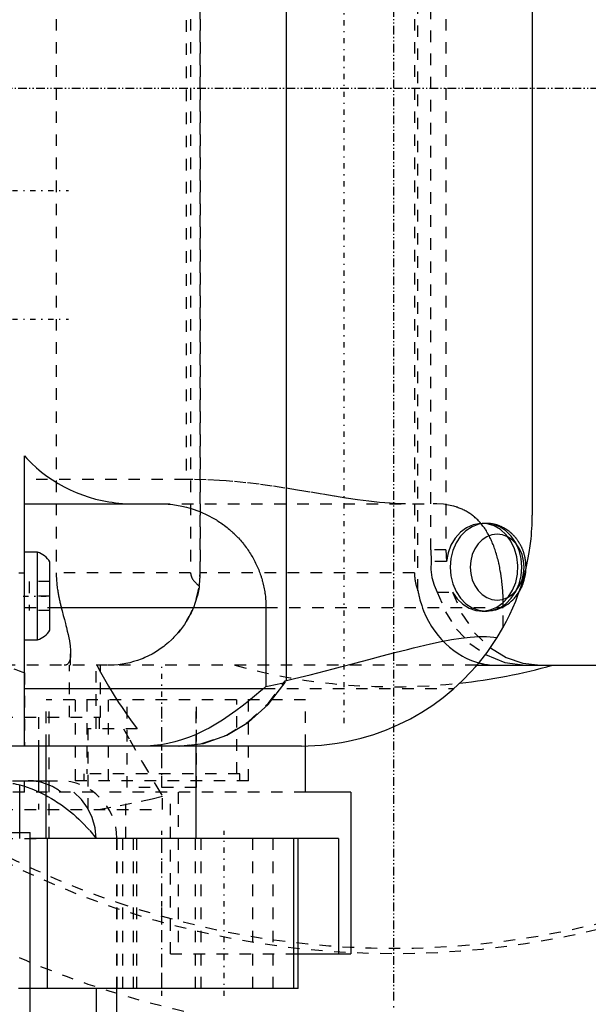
# Model space of a CAD drawing. Extents: x -584 to 223, y -128 to 128.
# Tile 12 of 21: x -32 to 17, y -79 to 6. Entities that reach past the tile are written whole.
import ezdxf

# ---------------------------------------------------------------- set-up
doc = ezdxf.new("R2010")
doc.units = 0
doc.linetypes.add('CENTER', pattern=[1.5, 0.45, -0.5, 0.05, -0.5])
doc.linetypes.add('DASHED', pattern=[2, 1, -1])
for name, color, linetype in [('AM_0', 7, 'CONTINUOUS'), ('AM_3', 7, 'DASHED'), ('AM_7', 7, 'CENTER')]:
    doc.layers.add(name, color=color, linetype=linetype)

msp = doc.modelspace()

# ---------------------------------------------------------------- linework, layer by layer
at = {"layer": 'AM_0', "color": 7, "linetype": 'CONTINUOUS'}
for p, q in [((-9.297, -51.329), (-9.297, 51.329)), ((12, 37), (12, -37)), ((-32, -57), (-32, -31.856)), ((-32, -36), (-20.365, -36)), ((-30.876, -40.2), (-32, -40.2)), ((-30.876, -47.8), (-30.876, -40.2)), ((-29.8, -46.954), (-29.8, -41.046)), ((-29.8, -45), (-11.073, -45)), ((-11.073, -45), (-11.073, -51.828)), ((-32, -47.8), (-30.876, -47.8)), ((7.2, -50), (68.005, -50)), ((-32, -52), (-11.269, -52)), ((-11.073, -51.828), (-11.269, -52)), ((-9.417, -51.358), (-9.297, -51.329)), ((-9.417, -51.482), (-9.417, -51.358)), ((-8, -57), (-122, -57)), ((-30.779, -57), (-30.779, -60)), ((-30.132, -65), (-30.132, -57)), ((-17.132, -65), (-17.132, -57)), ((-7.636, -61), (-7.636, -56.997)), ((-33.05, -60), (-30.132, -60)), ((-32.417, -64.5), (-32.417, -60.365)), ((-3.706, -61), (-7.636, -61)), ((-3.706, -61), (-3.706, -75)), ((-144.5, -64.5), (-31.5, -64.5)), ((-31.5, -89), (-31.5, -64.5)), ((-4.801, -65), (-31.508, -65)), ((-30.012, -78), (-30.012, -65)), ((-8.667, -78), (-8.667, -65)), ((-8.284, -78), (-8.284, -65)), ((-4.801, -65), (-4.801, -75)), ((-8.284, -75), (-3.706, -75)), ((-8.284, -78), (-31.508, -78)), ((-25.794, -78), (-25.794, -89)), ((-24, -89), (-24, -78))]:
    msp.add_line(p, q, dxfattribs=at)
for points in [[(8.377, -48.484), (9.736, -49.317), (11.198, -49.828), (12.712, -50)], [(7.947, -49.072), (9.629, -49.765), (11.393, -50)], [(-18.576, -57), (-16.491, -56.765), (-14.472, -56.067), (-12.581, -54.928), (-10.878, -53.383), (-9.417, -51.482)]]:
    msp.add_lwpolyline(points, dxfattribs=at)
for points in [[(-32, -31.856, 0), (-31.804, -32.07, 0), (-31.397, -32.484, 0), (-30.971, -32.878, 0), (-30.75, -33.068, 0), (-30.525, -33.252, 0), (-30.061, -33.605, 0), (-29.581, -33.937, 0), (-29.085, -34.246, 0), (-28.574, -34.531, 0), (-28.05, -34.793, 0), (-27.783, -34.915, 0), (-27.514, -35.031, 0), (-26.966, -35.243, 0), (-26.409, -35.43, 0), (-25.843, -35.591, 0), (-25.27, -35.726, 0), (-24.691, -35.834, 0), (-24.399, -35.878, 0), (-24.107, -35.915, 0), (-23.52, -35.969, 0), (-22.931, -35.997, 0), (-22.636, -36, 0)], [(-20.365, -36, 0), (-19.959, -36.009, 0), (-19.152, -36.077, 0), (-18.354, -36.213, 0), (-17.96, -36.307, 0), (-17.571, -36.417, 0), (-16.809, -36.685, 0), (-16.074, -37.017, 0), (-15.661, -37.239, 0), (-15.544, -37.306, 0), (-15.429, -37.375, 0), (-15.372, -37.409, 0), (-15.315, -37.445, 0), (-15.203, -37.517, 0), (-15.091, -37.59, 0), (-14.98, -37.665, 0), (-14.871, -37.742, 0), (-14.762, -37.82, 0), (-14.708, -37.86, 0), (-14.655, -37.9, 0), (-14.549, -37.981, 0), (-14.444, -38.064, 0), (-14.341, -38.148, 0), (-14.238, -38.233, 0), (-14.137, -38.32, 0), (-14.087, -38.365, 0), (-14.038, -38.409, 0), (-13.94, -38.499, 0), (-13.843, -38.59, 0), (-13.795, -38.636, 0), (-13.747, -38.682, 0), (-13.653, -38.776, 0), (-13.56, -38.872, 0), (-13.514, -38.92, 0), (-13.469, -38.968, 0), (-13.379, -39.066, 0), (-13.291, -39.165, 0), (-13.204, -39.265, 0), (-13.118, -39.367, 0), (-13.035, -39.469, 0), (-12.993, -39.521, 0), (-12.952, -39.573, 0), (-12.872, -39.678, 0), (-12.793, -39.784, 0), (-12.715, -39.892, 0), (-12.639, -40, 0), (-12.565, -40.109, 0), (-12.528, -40.164, 0), (-12.492, -40.22, 0), (-12.421, -40.331, 0), (-12.352, -40.443, 0), (-12.285, -40.557, 0), (-12.219, -40.671, 0), (-12.155, -40.786, 0), (-12.123, -40.844, 0), (-12.092, -40.902, 0), (-12.031, -41.019, 0), (-11.973, -41.137, 0), (-11.915, -41.256, 0), (-11.86, -41.375, 0), (-11.807, -41.495, 0), (-11.781, -41.556, 0), (-11.755, -41.616, 0), (-11.705, -41.738, 0), (-11.657, -41.86, 0), (-11.611, -41.983, 0), (-11.566, -42.107, 0), (-11.524, -42.231, 0), (-11.503, -42.294, 0), (-11.483, -42.356, 0), (-11.444, -42.482, 0), (-11.408, -42.607, 0), (-11.39, -42.671, 0), (-11.373, -42.734, 0), (-11.34, -42.861, 0), (-11.308, -42.988, 0), (-11.294, -43.052, 0), (-11.279, -43.116, 0), (-11.252, -43.244, 0), (-11.226, -43.373, 0), (-11.203, -43.502, 0), (-11.181, -43.631, 0), (-11.162, -43.76, 0), (-11.153, -43.825, 0), (-11.144, -43.89, 0), (-11.129, -44.02, 0), (-11.115, -44.15, 0), (-11.103, -44.281, 0), (-11.093, -44.411, 0), (-11.085, -44.542, 0), (-11.082, -44.607, 0), (-11.079, -44.673, 0), (-11.075, -44.804, 0), (-11.074, -44.935, 0), (-11.073, -45, 0)], [(8.965, -47.592, 0), (9.135, -47.315, 0), (9.46, -46.754, 0), (9.767, -46.184, 0), (9.913, -45.896, 0), (10.053, -45.607, 0), (10.32, -45.023, 0), (10.567, -44.433, 0), (10.794, -43.839, 0), (11.001, -43.241, 0), (11.188, -42.64, 0), (11.274, -42.339, 0), (11.355, -42.038, 0), (11.502, -41.436, 0), (11.629, -40.833, 0), (11.737, -40.233, 0), (11.826, -39.634, 0), (11.896, -39.04, 0), (11.924, -38.744, 0), (11.947, -38.449, 0), (11.981, -37.865, 0), (11.998, -37.286, 0), (12, -37, 0)], [(10.869, -43.629, 0), (10.899, -43.579, 0), (10.958, -43.478, 0), (11.013, -43.374, 0), (11.039, -43.322, 0), (11.065, -43.269, 0), (11.114, -43.163, 0), (11.16, -43.055, 0), (11.202, -42.945, 0), (11.242, -42.835, 0), (11.278, -42.723, 0), (11.295, -42.667, 0), (11.311, -42.61, 0), (11.341, -42.496, 0), (11.367, -42.381, 0), (11.391, -42.265, 0), (11.411, -42.148, 0), (11.427, -42.031, 0), (11.435, -41.972, 0), (11.441, -41.913, 0), (11.451, -41.795, 0), (11.458, -41.677, 0), (11.46, -41.618, 0)], [(-9.297, -51.329, 0), (-8.599, -51.157, 0), (-7.233, -50.815, 0), (-5.906, -50.476, 0), (-5.258, -50.308, 0), (-4.62, -50.141, 0), (-3.375, -49.813, 0), (-2.172, -49.494, 0), (-1.011, -49.187, 0), (0.106, -48.894, 0), (1.178, -48.619, 0), (1.697, -48.489, 0), (2.205, -48.366, 0), (3.185, -48.137, 0), (4.117, -47.939, 0), (5.001, -47.773, 0), (5.835, -47.645, 0), (6.621, -47.557, 0), (6.996, -47.529, 0), (7.358, -47.512, 0), (8.041, -47.511, 0), (8.67, -47.554, 0), (8.965, -47.592, 0)], [(-8, -57, 0), (-7.416, -56.991, 0), (-6.253, -56.924, 0), (-5.099, -56.788, 0), (-4.526, -56.696, 0), (-3.957, -56.587, 0), (-2.83, -56.32, 0), (-1.721, -55.989, 0), (-0.635, -55.594, 0), (0.421, -55.141, 0), (1.442, -54.631, 0), (1.94, -54.355, 0), (2.429, -54.066, 0), (3.377, -53.449, 0), (4.286, -52.782, 0), (5.148, -52.071, 0), (5.959, -51.323, 0), (6.719, -50.541, 0), (7.079, -50.139, 0), (7.426, -49.729, 0), (8.081, -48.891, 0), (8.684, -48.03, 0), (8.965, -47.592, 0)], [(-32.913, -50.319, 0), (-32.762, -50.378, 0), (-32.459, -50.493, 0), (-32.153, -50.604, 0), (-32, -50.657, 0)], [(7.373, -49.793, 0), (7.416, -49.805, 0), (7.502, -49.827, 0), (7.588, -49.848, 0), (7.632, -49.858, 0), (7.675, -49.867, 0), (7.762, -49.885, 0), (7.849, -49.902, 0), (7.936, -49.918, 0), (8.023, -49.932, 0), (8.109, -49.944, 0), (8.152, -49.95, 0), (8.195, -49.956, 0), (8.281, -49.966, 0), (8.367, -49.974, 0), (8.452, -49.982, 0), (8.537, -49.988, 0), (8.621, -49.993, 0), (8.663, -49.995, 0), (8.704, -49.996, 0), (8.787, -49.999, 0), (8.869, -50, 0), (8.909, -50, 0)], [(-11.269, -52, 0), (-11.531, -52.225, 0), (-12.059, -52.67, 0), (-12.595, -53.109, 0), (-12.867, -53.325, 0), (-13.141, -53.538, 0), (-13.695, -53.954, 0), (-14.261, -54.356, 0), (-14.838, -54.74, 0), (-15.422, -55.102, 0), (-16.008, -55.435, 0), (-16.302, -55.591, 0), (-16.596, -55.739, 0), (-17.187, -56.012, 0), (-17.782, -56.255, 0), (-18.38, -56.465, 0), (-18.979, -56.641, 0), (-19.578, -56.782, 0), (-19.879, -56.84, 0), (-20.179, -56.888, 0), (-20.781, -56.96, 0), (-21.383, -56.996, 0), (-21.686, -57, 0)], [(-11.073, -51.828, 0), (-10.796, -51.776, 0), (-10.243, -51.665, 0), (-9.692, -51.545, 0), (-9.417, -51.482, 0)], [(-33.004, -60.234, 0), (-32.908, -60.253, 0), (-32.713, -60.294, 0), (-32.516, -60.34, 0), (-32.417, -60.365, 0)], [(-32.417, -60.365, 0), (-32.011, -60.487, 0), (-31.227, -60.773, 0), (-30.483, -61.107, 0), (-30.126, -61.289, 0)], [(-30.131, -60.272, 0), (-30.172, -60.257, 0), (-30.255, -60.229, 0), (-30.339, -60.202, 0), (-30.382, -60.189, 0), (-30.425, -60.177, 0), (-30.511, -60.153, 0), (-30.598, -60.131, 0), (-30.685, -60.111, 0), (-30.773, -60.092, 0), (-30.862, -60.075, 0), (-30.906, -60.067, 0), (-30.95, -60.059, 0), (-31.038, -60.046, 0), (-31.127, -60.034, 0), (-31.214, -60.024, 0), (-31.302, -60.016, 0), (-31.388, -60.01, 0), (-31.431, -60.007, 0), (-31.474, -60.005, 0), (-31.559, -60.002, 0), (-31.643, -60, 0), (-31.684, -60, 0)]]:
    msp.add_polyline3d(points, dxfattribs=at)
for centre, radius, start, end in [((0, 0), 93.5, 254.17338, 339.64426), ((-31.5, -42.1), 2, 31.78833, 71.80513), ((0, 0), 92.807, 254.0521, 331.64672), ((-31.5, -45.9), 2, 288.19487, 328.21167), ((0, 0), 51.861, 276.34151, 285.39698), ((0, 0), 95.35, 254.48826, 312.05738)]:
    msp.add_arc(centre, radius, start, end, dxfattribs=at)
at = {"layer": 'AM_3', "color": 6, "linetype": 'DASHED'}
for p, q in [((2.1, -43.548), (2.1, 43.548)), ((-29.248, 42), (-29.248, -42)), ((-17.602, 42), (-17.602, -42)), ((-16.785, 42), (-16.785, -42)), ((-16.781, -42), (-16.781, 42)), ((1.795, 42), (1.795, -42)), ((3.201, -40), (3.201, 40)), ((4.521, 40), (4.521, -40)), ((-18, 33.887), (-18, -33.887)), ((-18, -33.887), (-32, -33.887)), ((-20.365, -36), (3.424, -36)), ((7.987, -37.7), (7.647, -37.7)), ((3.201, -40), (3.242, -40.996)), ((4.521, -40), (3.201, -40)), ((4.521, -40), (4.562, -40.996)), ((4.562, -40.996), (3.242, -40.996)), ((-78.485, -42), (-32, -42)), ((-17.602, -42), (-29.248, -42)), ((1.795, -42), (-16.785, -42)), ((-31.6, -42.75), (-31.6, -45.25)), ((-29.8, -42.75), (-31.6, -42.75)), ((-29.8, -44), (-31.6, -44)), ((3.774, -43.673), (5.094, -43.673)), ((-32, -45), (-29.8, -45)), ((-11.073, -45), (9.495, -45)), ((9.495, -46.691), (9.495, -45)), ((-29.8, -45.25), (-31.6, -45.25)), ((7.647, -45.3), (7.987, -45.3)), ((-28, -50), (-28, -48.936)), ((7.2, -50), (-45.426, -50)), ((-28.088, -54.5), (-28.088, -50)), ((-25.775, -55.5), (-25.775, -50)), ((-25.735, -50), (-25.414, -50.598)), ((-25.414, -50.007), (-25.446, -50)), ((-25.419, -50), (-25.414, -50.007)), ((-25.414, -54.5), (-25.414, -50.007)), ((-32, -50.657), (-32, -57)), ((-11.269, -52), (5.229, -52)), ((-30.132, -57), (-30.132, -53)), ((-7.636, -53), (-30.132, -53)), ((-29.853, -65), (-29.853, -53)), ((-27.6, -53), (-27.6, -60)), ((-26.6, -53), (-26.6, -59.4)), ((-24.755, -53), (-24.755, -61)), ((-23.1, -60.6), (-23.1, -53)), ((-20.1, -60.6), (-20.1, -53)), ((-17.132, -57), (-17.132, -53)), ((-17.1, -60.6), (-17.1, -53)), ((-13.6, -59.4), (-13.6, -53)), ((-12.6, -60), (-12.6, -53)), ((-7.636, -56.997), (-7.636, -53)), ((-138, -54.5), (-25.414, -54.5)), ((-30.779, -54.5), (-30.779, -57)), ((-25.52, -54.5), (-25.52, -55.5)), ((-22.23, -55.5), (-26.509, -55.5)), ((-26.509, -55.5), (-26.509, -62.5)), ((-26.85, -59.4), (-26.85, -60)), ((-13.35, -59.4), (-26.85, -59.4)), ((-13.35, -60), (-13.35, -59.4)), ((-32, -61), (-32, -60)), ((-30.779, -60), (-30.779, -62.5)), ((-30.132, -60), (-29, -60)), ((-12.6, -60), (-27.6, -60)), ((-26, -61), (-34.741, -61)), ((-7.636, -61), (-24.755, -61)), ((-23.204, -65), (-23.204, -61)), ((-17.1, -60.6), (-23.1, -60.6)), ((-20.033, -62.5), (-20.033, -61.377)), ((-19.356, -75), (-19.356, -61)), ((-18.669, -61), (-18.669, -75)), ((-36, -62.5), (-20.033, -62.5)), ((-32.417, -65), (-32.417, -64.5)), ((-38, -65), (-30.012, -65)), ((-24.002, -65), (-24.002, -78)), ((-24, -78), (-24, -65)), ((-23.5, -65), (-23.5, -78)), ((-22.592, -65), (-22.592, -78)), ((-22.566, -78), (-22.566, -65)), ((-22.272, -78), (-22.272, -65)), ((-20.113, -78), (-20.113, -65)), ((-17.2, -65), (-17.2, -78)), ((-16.7, -78), (-16.7, -65)), ((-12.2, -78), (-12.2, -65)), ((-10.456, -78), (-10.456, -65)), ((-19.356, -75), (-8.284, -75)), ((-31.508, -78), (-32.7, -78))]:
    msp.add_line(p, q, dxfattribs=at)
for points in [[(5.094, -43.673), (5.493, -44.244), (5.977, -44.707), (6.527, -45.045), (7.119, -45.245), (7.733, -45.299), (8.343, -45.204), (8.926, -44.964), (9.459, -44.59), (9.921, -44.095), (10.295, -43.498), (10.565, -42.823), (10.721, -42.097), (10.757, -41.348), (10.672, -40.604), (10.469, -39.896), (10.155, -39.25), (9.744, -38.692), (9.25, -38.243), (8.695, -37.922), (8.098, -37.74), (7.484, -37.705), (6.876, -37.819), (6.298, -38.076), (5.772, -38.466), (5.32, -38.975), (4.959, -39.583), (4.703, -40.266), (4.562, -40.996)], [(3.242, -40.996), (3.219, -41.699), (3.302, -42.396), (3.49, -43.061), (3.774, -43.673)], [(3.774, -43.673), (4.48, -45.365), (5.435, -46.863), (6.605, -48.114), (7.947, -49.072)], [(5.094, -43.673), (5.899, -45.551), (7.01, -47.179), (8.377, -48.484)], [(-18.655, -57), (-16.546, -56.759), (-14.504, -56.044), (-12.595, -54.879), (-10.881, -53.3), (-9.417, -51.358)], [(-25.794, -65), (-25.878, -64.078), (-26.125, -63.188), (-26.527, -62.359), (-27.072, -61.622), (-27.738, -61)]]:
    msp.add_lwpolyline(points, dxfattribs=at)
for points in [[(7.987, -45.3), (8.594, -45.227), (9.178, -45.011), (9.716, -44.66), (10.188, -44.187), (10.575, -43.611), (10.863, -42.954), (11.04, -42.241), (11.1, -41.5), (11.04, -40.759), (10.863, -40.046), (10.575, -39.389), (10.188, -38.813), (9.716, -38.34), (9.178, -37.989), (8.594, -37.773), (7.987, -37.7), (7.38, -37.773), (6.796, -37.989), (6.257, -38.34), (5.786, -38.813), (5.399, -39.389), (5.111, -40.046), (4.934, -40.759), (4.874, -41.5), (4.934, -42.241), (5.111, -42.954), (5.399, -43.611), (5.786, -44.187), (6.257, -44.66), (6.796, -45.011), (7.38, -45.227)], [(8.962, -38.646), (8.506, -38.701), (8.067, -38.864), (7.663, -39.127), (7.309, -39.482), (7.018, -39.915), (6.802, -40.408), (6.669, -40.943), (6.624, -41.5), (6.669, -42.057), (6.802, -42.592), (7.018, -43.085), (7.309, -43.518), (7.663, -43.873), (8.067, -44.136), (8.506, -44.299), (8.962, -44.354), (9.418, -44.299), (9.856, -44.136), (10.261, -43.873), (10.615, -43.518), (10.905, -43.085), (11.121, -42.592), (11.254, -42.057), (11.299, -41.5), (11.254, -40.943), (11.121, -40.408), (10.905, -39.915), (10.615, -39.482), (10.261, -39.127), (9.856, -38.864), (9.418, -38.701)]]:
    msp.add_lwpolyline(points, close=True, dxfattribs=at)
for points in [[(1.02, -36, 0), (0.585, -35.995, 0), (-0.305, -35.956, 0), (-1.225, -35.883, 0), (-1.695, -35.835, 0), (-2.171, -35.781, 0), (-3.143, -35.653, 0), (-4.14, -35.506, 0), (-5.16, -35.344, 0), (-6.202, -35.171, 0), (-7.263, -34.993, 0), (-7.8, -34.903, 0), (-8.342, -34.813, 0), (-9.438, -34.638, 0), (-10.549, -34.472, 0), (-11.673, -34.319, 0), (-12.808, -34.184, 0), (-13.952, -34.071, 0), (-14.527, -34.023, 0), (-15.104, -33.982, 0), (-16.26, -33.922, 0), (-17.42, -33.891, 0), (-18, -33.887, 0)], [(9.495, -45, 0), (9.495, -44.93, 0), (9.494, -44.788, 0), (9.492, -44.646, 0), (9.491, -44.575, 0), (9.489, -44.503, 0), (9.486, -44.36, 0), (9.481, -44.217, 0), (9.475, -44.073, 0), (9.467, -43.929, 0), (9.459, -43.785, 0), (9.455, -43.713, 0), (9.45, -43.641, 0), (9.44, -43.497, 0), (9.429, -43.353, 0), (9.416, -43.209, 0), (9.403, -43.065, 0), (9.388, -42.922, 0), (9.38, -42.851, 0), (9.372, -42.779, 0), (9.355, -42.637, 0), (9.338, -42.495, 0), (9.328, -42.425, 0), (9.318, -42.354, 0), (9.298, -42.214, 0), (9.277, -42.074, 0), (9.266, -42.005, 0), (9.254, -41.935, 0), (9.231, -41.797, 0), (9.206, -41.661, 0), (9.18, -41.525, 0), (9.153, -41.39, 0), (9.125, -41.257, 0), (9.111, -41.19, 0), (9.096, -41.124, 0), (9.065, -40.993, 0), (9.034, -40.864, 0), (9.001, -40.736, 0), (8.967, -40.609, 0), (8.932, -40.484, 0), (8.915, -40.422, 0), (8.897, -40.36, 0), (8.859, -40.238, 0), (8.821, -40.118, 0), (8.782, -39.999, 0), (8.742, -39.883, 0), (8.701, -39.768, 0), (8.68, -39.711, 0), (8.659, -39.655, 0), (8.615, -39.544, 0), (8.571, -39.434, 0), (8.526, -39.327, 0), (8.48, -39.222, 0), (8.433, -39.119, 0), (8.41, -39.068, 0), (8.386, -39.018, 0), (8.337, -38.919, 0), (8.288, -38.823, 0), (8.238, -38.728, 0), (8.186, -38.634, 0), (8.134, -38.541, 0), (8.107, -38.496, 0), (8.08, -38.45, 0), (8.025, -38.361, 0), (7.968, -38.273, 0), (7.94, -38.229, 0), (7.911, -38.186, 0), (7.852, -38.101, 0), (7.793, -38.018, 0), (7.762, -37.977, 0), (7.732, -37.936, 0), (7.669, -37.856, 0), (7.606, -37.777, 0), (7.542, -37.7, 0), (7.476, -37.625, 0), (7.409, -37.551, 0), (7.375, -37.515, 0), (7.341, -37.479, 0), (7.272, -37.409, 0), (7.202, -37.34, 0), (7.13, -37.273, 0), (7.058, -37.208, 0), (6.984, -37.145, 0), (6.947, -37.114, 0), (6.91, -37.084, 0), (6.834, -37.024, 0), (6.757, -36.966, 0), (6.679, -36.91, 0), (6.601, -36.856, 0), (6.521, -36.803, 0), (6.48, -36.777, 0), (6.44, -36.752, 0), (6.358, -36.703, 0), (6.275, -36.656, 0), (6.192, -36.611, 0), (6.107, -36.567, 0), (6.021, -36.525, 0), (5.978, -36.505, 0), (5.935, -36.485, 0), (5.848, -36.446, 0), (5.76, -36.409, 0), (5.671, -36.374, 0), (5.581, -36.341, 0), (5.49, -36.31, 0), (5.445, -36.294, 0), (5.399, -36.28, 0), (5.307, -36.251, 0), (5.215, -36.225, 0), (5.168, -36.212, 0), (4.886, -36.144, 0), (4.308, -36.049, 0), (3.72, -36.005, 0), (3.424, -36, 0)], [(11.46, -41.618, 0), (11.46, -41.59, 0), (11.461, -41.535, 0), (11.461, -41.48, 0), (11.461, -41.452, 0), (11.461, -41.425, 0), (11.459, -41.37, 0), (11.457, -41.315, 0), (11.454, -41.26, 0), (11.451, -41.205, 0), (11.447, -41.15, 0), (11.444, -41.122, 0), (11.442, -41.095, 0), (11.436, -41.04, 0), (11.43, -40.986, 0), (11.422, -40.931, 0), (11.415, -40.877, 0), (11.406, -40.822, 0), (11.402, -40.795, 0), (11.397, -40.768, 0), (11.387, -40.714, 0), (11.376, -40.66, 0), (11.37, -40.633, 0), (11.365, -40.606, 0), (11.352, -40.552, 0), (11.34, -40.499, 0), (11.333, -40.472, 0), (11.326, -40.445, 0), (11.312, -40.392, 0), (11.297, -40.339, 0), (11.281, -40.287, 0), (11.265, -40.234, 0), (11.248, -40.182, 0), (11.239, -40.156, 0), (11.23, -40.13, 0), (11.211, -40.079, 0), (11.192, -40.028, 0), (11.172, -39.977, 0), (11.152, -39.926, 0), (11.131, -39.876, 0), (11.12, -39.851, 0), (11.109, -39.826, 0), (11.086, -39.776, 0), (11.063, -39.727, 0), (11.039, -39.678, 0), (11.015, -39.629, 0), (10.989, -39.581, 0), (10.977, -39.557, 0), (10.964, -39.533, 0), (10.937, -39.486, 0), (10.91, -39.439, 0), (10.882, -39.392, 0), (10.854, -39.346, 0), (10.824, -39.3, 0), (10.81, -39.277, 0), (10.795, -39.255, 0), (10.764, -39.21, 0), (10.733, -39.165, 0), (10.702, -39.121, 0), (10.669, -39.078, 0), (10.636, -39.035, 0), (10.62, -39.013, 0), (10.603, -38.992, 0), (10.569, -38.95, 0), (10.534, -38.909, 0), (10.517, -38.888, 0), (10.499, -38.868, 0), (10.463, -38.828, 0), (10.427, -38.788, 0), (10.408, -38.768, 0), (10.39, -38.749, 0), (10.352, -38.71, 0), (10.314, -38.672, 0), (10.276, -38.635, 0), (10.237, -38.598, 0), (10.197, -38.562, 0), (10.177, -38.544, 0), (10.157, -38.527, 0), (10.116, -38.492, 0), (10.075, -38.457, 0), (10.033, -38.424, 0), (9.991, -38.391, 0), (9.948, -38.359, 0), (9.927, -38.343, 0), (9.905, -38.327, 0), (9.861, -38.296, 0), (9.817, -38.266, 0), (9.773, -38.236, 0), (9.727, -38.207, 0), (9.682, -38.179, 0), (9.659, -38.165, 0), (9.636, -38.152, 0), (9.589, -38.125, 0), (9.543, -38.099, 0), (9.496, -38.074, 0), (9.448, -38.049, 0), (9.4, -38.026, 0), (9.376, -38.014, 0), (9.352, -38.003, 0), (9.304, -37.981, 0), (9.255, -37.96, 0), (9.206, -37.939, 0), (9.156, -37.92, 0), (9.106, -37.901, 0), (9.082, -37.892, 0), (9.056, -37.883, 0), (9.006, -37.866, 0), (8.956, -37.849, 0), (8.93, -37.841, 0), (8.905, -37.834, 0), (8.854, -37.819, 0), (8.803, -37.805, 0), (8.777, -37.799, 0), (8.751, -37.792, 0), (8.699, -37.78, 0), (8.647, -37.769, 0), (8.595, -37.758, 0), (8.543, -37.749, 0), (8.49, -37.74, 0), (8.464, -37.736, 0), (8.437, -37.732, 0), (8.385, -37.725, 0), (8.332, -37.719, 0), (8.279, -37.713, 0), (8.226, -37.709, 0), (8.173, -37.705, 0), (8.146, -37.704, 0), (8.119, -37.703, 0), (8.066, -37.701, 0), (8.013, -37.7, 0), (7.987, -37.7, 0)], [(-29.248, -42, 0), (-29.248, -42.011, 0), (-29.248, -42.032, 0), (-29.248, -42.053, 0), (-29.248, -42.064, 0), (-29.248, -42.075, 0), (-29.247, -42.096, 0), (-29.247, -42.118, 0), (-29.247, -42.14, 0), (-29.246, -42.161, 0), (-29.246, -42.183, 0), (-29.246, -42.194, 0), (-29.246, -42.205, 0), (-29.245, -42.226, 0), (-29.244, -42.248, 0), (-29.242, -42.324, 0), (-29.24, -42.389, 0), (-29.236, -42.454, 0), (-29.229, -42.584, 0), (-29.22, -42.711, 0), (-29.21, -42.837, 0), (-29.198, -42.96, 0), (-29.185, -43.08, 0), (-29.178, -43.139, 0), (-29.171, -43.197, 0), (-29.156, -43.309, 0), (-29.141, -43.418, 0), (-29.125, -43.521, 0), (-29.109, -43.62, 0), (-29.093, -43.717, 0), (-29.085, -43.765, 0), (-29.076, -43.812, 0), (-29.059, -43.906, 0), (-29.041, -43.999, 0), (-29.032, -44.045, 0), (-29.023, -44.091, 0), (-29.005, -44.181, 0), (-28.986, -44.27, 0), (-28.977, -44.314, 0), (-28.967, -44.358, 0), (-28.948, -44.444, 0), (-28.929, -44.529, 0), (-28.91, -44.613, 0), (-28.891, -44.695, 0), (-28.872, -44.777, 0), (-28.862, -44.817, 0), (-28.852, -44.857, 0), (-28.833, -44.935, 0), (-28.814, -45.012, 0), (-28.748, -45.272, 0), (-28.642, -45.677, 0), (-28.547, -46.039, 0), (-28.456, -46.383, 0), (-28.412, -46.55, 0), (-28.37, -46.714, 0), (-28.292, -47.029, 0), (-28.222, -47.331, 0), (-28.16, -47.619, 0), (-28.108, -47.893, 0), (-28.066, -48.152, 0), (-28.048, -48.276, 0), (-28.034, -48.396, 0), (-28.012, -48.624, 0), (-28.001, -48.836, 0), (-28, -48.936, 0)], [(-17.602, -42, 0), (-17.602, -42.005, 0), (-17.602, -42.015, 0), (-17.602, -42.026, 0), (-17.601, -42.031, 0), (-17.601, -42.036, 0), (-17.601, -42.046, 0), (-17.6, -42.057, 0), (-17.599, -42.067, 0), (-17.598, -42.077, 0), (-17.597, -42.088, 0), (-17.597, -42.093, 0), (-17.596, -42.098, 0), (-17.595, -42.108, 0), (-17.593, -42.119, 0), (-17.592, -42.129, 0), (-17.59, -42.139, 0), (-17.588, -42.15, 0), (-17.587, -42.155, 0), (-17.586, -42.16, 0), (-17.584, -42.17, 0), (-17.582, -42.181, 0), (-17.581, -42.186, 0), (-17.58, -42.191, 0), (-17.577, -42.201, 0), (-17.575, -42.212, 0), (-17.574, -42.217, 0), (-17.572, -42.222, 0), (-17.569, -42.232, 0), (-17.566, -42.243, 0), (-17.563, -42.253, 0), (-17.56, -42.263, 0), (-17.557, -42.274, 0), (-17.555, -42.279, 0), (-17.553, -42.284, 0), (-17.55, -42.294, 0), (-17.546, -42.305, 0), (-17.542, -42.315, 0), (-17.538, -42.325, 0), (-17.534, -42.336, 0), (-17.532, -42.341, 0), (-17.53, -42.346, 0), (-17.525, -42.356, 0), (-17.521, -42.366, 0), (-17.516, -42.377, 0), (-17.512, -42.387, 0), (-17.507, -42.397, 0), (-17.504, -42.403, 0), (-17.502, -42.408, 0), (-17.496, -42.418, 0), (-17.491, -42.428, 0), (-17.472, -42.464, 0), (-17.435, -42.526, 0), (-17.414, -42.557, 0), (-17.393, -42.588, 0), (-17.347, -42.65, 0), (-17.296, -42.712, 0), (-17.24, -42.773, 0), (-17.18, -42.835, 0), (-17.116, -42.897, 0), (-17.082, -42.927, 0), (-17.046, -42.958, 0), (-16.972, -43.02, 0), (-16.894, -43.081, 0), (-16.853, -43.112, 0)], [(-16.853, -43.112, 0), (-16.849, -43.083, 0), (-16.842, -43.025, 0), (-16.836, -42.966, 0), (-16.832, -42.936, 0), (-16.829, -42.906, 0), (-16.823, -42.845, 0), (-16.817, -42.783, 0), (-16.811, -42.721, 0), (-16.806, -42.658, 0), (-16.802, -42.594, 0), (-16.799, -42.562, 0), (-16.797, -42.53, 0), (-16.794, -42.467, 0), (-16.79, -42.403, 0), (-16.788, -42.339, 0), (-16.785, -42.276, 0), (-16.784, -42.213, 0), (-16.783, -42.182, 0), (-16.782, -42.151, 0), (-16.781, -42.09, 0), (-16.781, -42.03, 0), (-16.781, -42, 0)], [(1.795, -42, 0), (1.795, -42.042, 0), (1.797, -42.127, 0), (1.801, -42.215, 0), (1.803, -42.259, 0), (1.807, -42.303, 0), (1.815, -42.393, 0), (1.825, -42.483, 0), (1.837, -42.573, 0), (1.851, -42.663, 0), (1.867, -42.752, 0), (1.876, -42.797, 0), (1.885, -42.841, 0), (1.905, -42.929, 0), (1.927, -43.015, 0), (1.949, -43.099, 0), (1.973, -43.18, 0), (1.998, -43.261, 0), (2.011, -43.301, 0), (2.024, -43.342, 0), (2.053, -43.424, 0), (2.084, -43.507, 0), (2.1, -43.548, 0)], [(-16.853, -43.112, 0), (-16.875, -43.255, 0), (-16.926, -43.54, 0), (-16.987, -43.823, 0), (-17.021, -43.964, 0), (-17.059, -44.103, 0), (-17.14, -44.381, 0), (-17.232, -44.656, 0), (-17.334, -44.928, 0), (-17.446, -45.196, 0), (-17.567, -45.459, 0), (-17.631, -45.589, 0), (-17.697, -45.717, 0), (-17.836, -45.97, 0), (-17.985, -46.218, 0), (-18.141, -46.459, 0), (-18.306, -46.695, 0), (-18.48, -46.925, 0), (-18.57, -47.038, 0), (-18.661, -47.148, 0), (-18.851, -47.365, 0), (-19.048, -47.575, 0), (-19.149, -47.678, 0)], [(2.1, -43.548, 0), (2.108, -43.592, 0), (2.124, -43.68, 0), (2.142, -43.767, 0), (2.151, -43.811, 0), (2.16, -43.854, 0), (2.179, -43.941, 0), (2.199, -44.027, 0), (2.274, -44.324, 0), (2.422, -44.809, 0), (2.503, -45.039, 0), (2.591, -45.269, 0), (2.792, -45.73, 0), (3.023, -46.186, 0), (3.28, -46.626, 0), (3.558, -47.04, 0), (3.848, -47.421, 0), (3.994, -47.597, 0), (4.146, -47.768, 0), (4.471, -48.104, 0), (4.822, -48.424, 0), (5.193, -48.72, 0), (5.575, -48.985, 0), (5.961, -49.217, 0), (6.153, -49.319, 0), (6.343, -49.413, 0), (6.739, -49.584, 0), (7.158, -49.731, 0), (7.373, -49.793, 0)], [(7.987, -45.3, 0), (8.083, -45.299, 0), (8.274, -45.287, 0), (8.464, -45.264, 0), (8.559, -45.249, 0), (8.653, -45.23, 0), (8.84, -45.185, 0), (9.025, -45.128, 0), (9.205, -45.061, 0), (9.382, -44.983, 0), (9.553, -44.895, 0), (9.637, -44.848, 0), (9.719, -44.798, 0), (9.88, -44.691, 0), (10.035, -44.575, 0), (10.184, -44.45, 0), (10.326, -44.316, 0), (10.46, -44.176, 0), (10.524, -44.103, 0), (10.587, -44.028, 0), (10.706, -43.873, 0), (10.817, -43.712, 0), (10.869, -43.629, 0)], [(-19.149, -47.678, 0), (-19.274, -47.799, 0), (-19.531, -48.034, 0), (-19.798, -48.256, 0), (-19.935, -48.363, 0), (-20.074, -48.467, 0), (-20.357, -48.665, 0), (-20.649, -48.85, 0), (-20.949, -49.023, 0), (-21.255, -49.183, 0), (-21.569, -49.329, 0), (-21.728, -49.397, 0), (-21.888, -49.461, 0), (-22.211, -49.58, 0), (-22.54, -49.683, 0), (-22.872, -49.773, 0), (-23.207, -49.848, 0), (-23.546, -49.908, 0), (-23.715, -49.932, 0), (-23.886, -49.953, 0), (-24.227, -49.983, 0), (-24.569, -49.998, 0), (-24.741, -50, 0)], [(-28, -48.936, 0), (-28, -48.992, 0), (-28.004, -49.1, 0), (-28.011, -49.202, 0), (-28.016, -49.25, 0), (-28.022, -49.297, 0), (-28.036, -49.387, 0), (-28.054, -49.471, 0), (-28.075, -49.548, 0), (-28.099, -49.619, 0), (-28.127, -49.684, 0), (-28.141, -49.714, 0), (-28.157, -49.743, 0), (-28.191, -49.797, 0), (-28.229, -49.845, 0), (-28.27, -49.888, 0), (-28.316, -49.924, 0), (-28.365, -49.953, 0), (-28.391, -49.965, 0), (-28.417, -49.976, 0), (-28.474, -49.991, 0), (-28.534, -49.999, 0), (-28.566, -50, 0)], [(-25.414, -50.598, 0), (-25.189, -51.005, 0), (-24.723, -51.812, 0), (-24.238, -52.608, 0), (-23.988, -53.001, 0)], [(-23.988, -53.001, 0), (-23.843, -53.224, 0), (-23.549, -53.666, 0), (-23.251, -54.103, 0), (-23.099, -54.319, 0)], [(-23.099, -54.319, 0), (-22.957, -54.52, 0), (-22.669, -54.917, 0), (-22.377, -55.307, 0), (-22.23, -55.5, 0)], [(-23.414, -55.5, 0), (-22.874, -56.47, 0), (-21.766, -58.422, 0), (-20.62, -60.388, 0), (-20.033, -61.377, 0)], [(-28.818, -61, 0), (-28.852, -60.973, 0), (-28.921, -60.921, 0), (-28.991, -60.87, 0), (-29.027, -60.845, 0), (-29.062, -60.82, 0), (-29.134, -60.772, 0), (-29.207, -60.725, 0), (-29.28, -60.68, 0), (-29.353, -60.636, 0), (-29.427, -60.594, 0), (-29.464, -60.573, 0), (-29.501, -60.553, 0), (-29.574, -60.514, 0), (-29.648, -60.477, 0), (-29.722, -60.441, 0), (-29.795, -60.408, 0), (-29.867, -60.376, 0), (-29.904, -60.36, 0), (-29.941, -60.345, 0), (-30.016, -60.315, 0), (-30.092, -60.286, 0), (-30.131, -60.272, 0)], [(-30.126, -61.289, 0), (-29.971, -61.373, 0), (-29.666, -61.546, 0), (-29.369, -61.726, 0), (-29.224, -61.818, 0), (-29.081, -61.911, 0), (-28.801, -62.101, 0), (-28.53, -62.296, 0), (-28.266, -62.496, 0), (-28.009, -62.7, 0), (-27.761, -62.908, 0), (-27.64, -63.014, 0), (-27.521, -63.12, 0), (-27.288, -63.334, 0), (-27.063, -63.551, 0), (-26.338, -64.326, 0), (-25.794, -65, 0)], [(-20.033, -61.377, 0), (-20.924, -61.587, 0), (-22.716, -61.98, 0), (-24.519, -62.336, 0), (-25.424, -62.5, 0)]]:
    msp.add_polyline3d(points, dxfattribs=at)
msp.add_circle((0, 0), 75, dxfattribs=at)
for centre, radius, start, end in [((0, 0), 94, 91.86887, 178.13113), ((0, 0), 93.35, 51.20133, 308.79867), ((0, 0), 93, 48.28875, 311.71125), ((0, 0), 95.35, 104.57838, 249.77312), ((0, 0), 90.661, 47.36628, 312.63372), ((0, 0), 90.65, 47.41168, 312.58832), ((0, 0), 87.75, 11.17067, 181.76711), ((0, 0), 82, 10.54029, 349.45971), ((0, 0), 74.5, 251.20714, 251.20581), ((0, 0), 94, 181.86887, 313.02695), ((0, 0), 87.75, 187.19289, 348.82933), ((0, 0), 93.5, 200.81367, 254.17338), ((-24.785, -42), 8, 314.78818, 0), ((0, 0), 92.807, 212.59868, 254.0521), ((0, 0), 51.861, 254.60302, 276.34151), ((-29, -65), 5, 0, 90)]:
    msp.add_arc(centre, radius, start, end, dxfattribs=at)
at = {"layer": 'AM_7', "color": 4, "linetype": 'CENTER'}
for p, q in [((0, -97.65), (0, 97.65)), ((0, -78.75), (0, 78.75)), ((-4.285, -55), (-4.285, 55)), ((-97.65, 0), (97.65, 0)), ((-78.75, 0), (78.75, 0)), ((-133.8, -8.85), (-28.2, -8.85)), ((-133.8, -20), (-28.2, -20)), ((-32.11, -44), (-29.69, -44)), ((-20.1, -60.475), (-20.1, -50.025)), ((-20.1, -78.65), (-20.1, -64.35)), ((-14.7, -78.65), (-14.7, -64.35))]:
    msp.add_line(p, q, dxfattribs=at)

doc.saveas('drawing.dxf')
